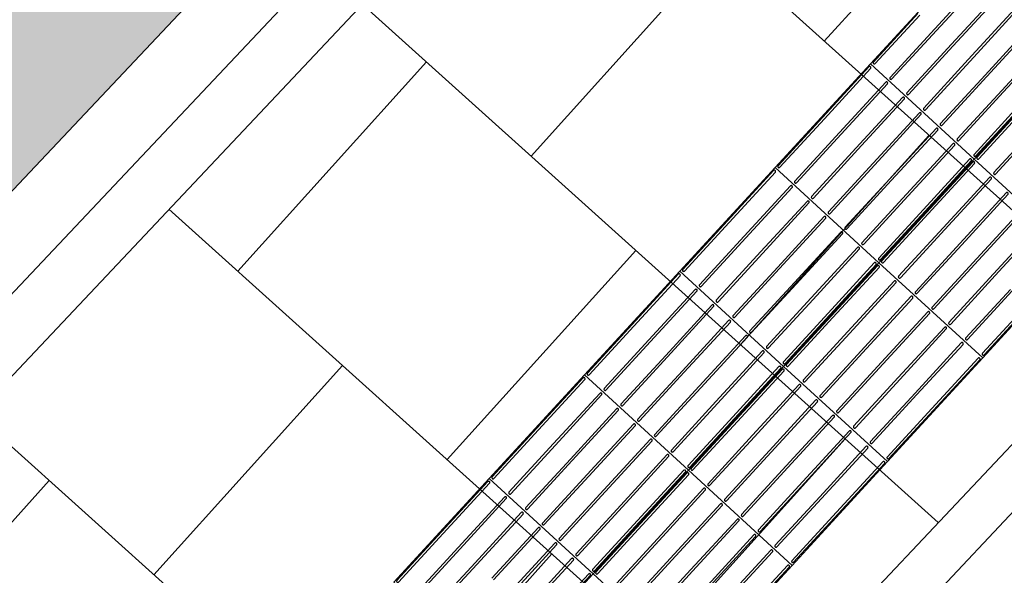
# Model space of a CAD drawing. Header units: metres. Extents: x 196651 to 397723, y 354703 to 710691.
# Tile 59 of 256: x 197674.24 to 197676.34, y 356045.44 to 356046.62. Entities that reach past the tile are written whole.
import ezdxf

# ---------------------------------------------------------------- set-up
doc = ezdxf.new("R2010")
doc.units = ezdxf.units.M
doc.header["$MEASUREMENT"] = 0
doc.linetypes.add('VH-OPSLUITBAND_100X200', pattern=[16, 8, -2, 4, -2])
doc.linetypes.add('VH-RIJWIELPADBAND_410X225', pattern=[28, 16, -2, 2, -2, 0, -2, 2, -2])
for name, color, linetype, lineweight in [('N-WE-VH-GOOT_TEGEL-G', 170, 'Continuous', 35), ('N-WE-VH-KANTOPSLUITING_OPSLUITBAND_100X200-G', 5, 'VH-OPSLUITBAND_100X200', 35), ('N-WE-VH-KANTOPSLUITING_RIJWIELPADBAND_410X250-G', 5, 'VH-RIJWIELPADBAND_410X225', 35), ('N-WE-VH-KANTVERHARDING-G', 1, 'Continuous', 5), ('N-WE-VH-VERHARDING_ASFALT_DEKLAAG-G_ZWART', 252, 'Continuous', 5), ('N-WE-VH-VERHARDING_TEGEL-A', 252, 'Continuous', 5), ('N-WE-VH-VERKEERSTEGEL-GELEIDETEGEL-S', 5, 'Continuous', 25)]:
    doc.layers.add(name, color=color, linetype=linetype, lineweight=lineweight)
doc.layers.add('N-WE-VH-VERHARDING_ASFALT_DEKLAAG-G_ROOD', color=7, linetype='Continuous', lineweight=5, true_color=0xbf4040)

# ---------------------------------------------------------------- blocks, each defined once
blk = doc.blocks.new('*U1820')
at = {"flags": 128}
for points in [[(3.3, 0.3), (3.3, 0.6), (3.6, 0.6), (3.6, 0.3)], [(3.6, 0.3), (3.6, 0.6), (3.9, 0.6), (3.9, 0.3)], [(3.9, 0.3), (3.9, 0.6), (4.2, 0.6), (4.2, 0.3)], [(4.2, 0.3), (4.2, 0.6), (4.5, 0.6), (4.5, 0.3)], [(4.5, 0.3), (4.5, 0.6), (4.8, 0.6), (4.8, 0.3)], [(4.8, 0.3), (4.8, 0.6), (5.1, 0.6), (5.1, 0.3)], [(3.3, 0), (3.3, 0.3), (3.6, 0.3), (3.6, 0)], [(3.6, 0), (3.6, 0.3), (3.9, 0.3), (3.9, 0)], [(3.9, 0), (3.9, 0.3), (4.2, 0.3), (4.2, 0)], [(4.2, 0), (4.2, 0.3), (4.5, 0.3), (4.5, 0)], [(4.5, 0), (4.5, 0.3), (4.8, 0.3), (4.8, 0)], [(4.8, 0), (4.8, 0.3), (5.1, 0.3), (5.1, 0)]]:
    blk.add_lwpolyline(points, close=True, dxfattribs=at)
for points in [[(3.7475, 0.598), (3.893, 0.598, -0.414214), (3.8955, 0.5955), (3.8955, 0.5955, -0.414214), (3.893, 0.593), (3.7475, 0.593)], [(3.9045, 0.5955, -0.414214), (3.907, 0.598), (4.0475, 0.598)], [(4.0475, 0.593), (3.907, 0.593, -0.414214), (3.9045, 0.5955), (3.9045, 0.5955)], [(4.0475, 0.598), (4.193, 0.598, -0.414214), (4.1955, 0.5955), (4.1955, 0.5955, -0.414214), (4.193, 0.593), (4.0475, 0.593)], [(4.2045, 0.5955, -0.414214), (4.207, 0.598), (4.3475, 0.598)], [(4.3475, 0.593), (4.207, 0.593, -0.414214), (4.2045, 0.5955), (4.2045, 0.5955)], [(4.3475, 0.598), (4.493, 0.598, -0.414214), (4.4955, 0.5955), (4.4955, 0.5955, -0.414214), (4.493, 0.593), (4.3475, 0.593)], [(4.5045, 0.5955, -0.414214), (4.507, 0.598), (4.6475, 0.598)], [(4.6475, 0.593), (4.507, 0.593, -0.414214), (4.5045, 0.5955), (4.5045, 0.5955)], [(3.7475, 0.5495), (3.893, 0.5495, -0.414214), (3.8955, 0.547), (3.8955, 0.547, -0.414214), (3.893, 0.5445), (3.7475, 0.5445)], [(3.9045, 0.547, -0.414214), (3.907, 0.5495), (4.0475, 0.5495)], [(4.0475, 0.5445), (3.907, 0.5445, -0.414214), (3.9045, 0.547), (3.9045, 0.547)], [(4.0475, 0.5495), (4.193, 0.5495, -0.414214), (4.1955, 0.547), (4.1955, 0.547, -0.414214), (4.193, 0.5445), (4.0475, 0.5445)], [(4.2045, 0.547, -0.414214), (4.207, 0.5495), (4.3475, 0.5495)], [(4.3475, 0.5445), (4.207, 0.5445, -0.414214), (4.2045, 0.547), (4.2045, 0.547)], [(4.3475, 0.5495), (4.493, 0.5495, -0.414214), (4.4955, 0.547), (4.4955, 0.547, -0.414214), (4.493, 0.5445), (4.3475, 0.5445)], [(4.5045, 0.547, -0.414214), (4.507, 0.5495), (4.6475, 0.5495)], [(4.6475, 0.5445), (4.507, 0.5445, -0.414214), (4.5045, 0.547), (4.5045, 0.547)], [(3.7475, 0.501), (3.893, 0.501, -0.414214), (3.8955, 0.4985), (3.8955, 0.4985, -0.414214), (3.893, 0.496), (3.7475, 0.496)], [(3.9045, 0.4985, -0.414214), (3.907, 0.501), (4.0475, 0.501)], [(4.0475, 0.496), (3.907, 0.496, -0.414214), (3.9045, 0.4985), (3.9045, 0.4985)], [(4.0475, 0.501), (4.193, 0.501, -0.414214), (4.1955, 0.4985), (4.1955, 0.4985, -0.414214), (4.193, 0.496), (4.0475, 0.496)], [(4.2045, 0.4985, -0.414214), (4.207, 0.501), (4.3475, 0.501)], [(4.3475, 0.496), (4.207, 0.496, -0.414214), (4.2045, 0.4985), (4.2045, 0.4985)], [(4.3475, 0.501), (4.493, 0.501, -0.414214), (4.4955, 0.4985), (4.4955, 0.4985, -0.414214), (4.493, 0.496), (4.3475, 0.496)], [(4.5045, 0.4985, -0.414214), (4.507, 0.501), (4.6475, 0.501)], [(4.6475, 0.496), (4.507, 0.496, -0.414214), (4.5045, 0.4985), (4.5045, 0.4985)], [(4.6475, 0.501), (4.793, 0.501, -0.414214), (4.7955, 0.4985), (4.7955, 0.4985, -0.414214), (4.793, 0.496), (4.6475, 0.496)], [(3.6045, 0.45, -0.414214), (3.607, 0.4525), (3.7475, 0.4525)], [(3.7475, 0.4475), (3.607, 0.4475, -0.414214), (3.6045, 0.45), (3.6045, 0.45)], [(3.7475, 0.4525), (3.893, 0.4525, -0.414214), (3.8955, 0.45), (3.8955, 0.45, -0.414214), (3.893, 0.4475), (3.7475, 0.4475)], [(3.9045, 0.45, -0.414214), (3.907, 0.4525), (4.0475, 0.4525)], [(4.0475, 0.4475), (3.907, 0.4475, -0.414214), (3.9045, 0.45), (3.9045, 0.45)], [(4.0475, 0.4525), (4.193, 0.4525, -0.414214), (4.1955, 0.45), (4.1955, 0.45, -0.414214), (4.193, 0.4475), (4.0475, 0.4475)], [(4.2045, 0.45, -0.414214), (4.207, 0.4525), (4.3475, 0.4525)], [(4.3475, 0.4475), (4.207, 0.4475, -0.414214), (4.2045, 0.45), (4.2045, 0.45)], [(4.3475, 0.4525), (4.493, 0.4525, -0.414214), (4.4955, 0.45), (4.4955, 0.45, -0.414214), (4.493, 0.4475), (4.3475, 0.4475)], [(4.5045, 0.45, -0.414214), (4.507, 0.4525), (4.6475, 0.4525)], [(4.6475, 0.4475), (4.507, 0.4475, -0.414214), (4.5045, 0.45), (4.5045, 0.45)], [(4.6475, 0.4525), (4.793, 0.4525, -0.414214), (4.7955, 0.45), (4.7955, 0.45, -0.414214), (4.793, 0.4475), (4.6475, 0.4475)], [(3.6045, 0.4015, -0.414214), (3.607, 0.404), (3.7475, 0.404)], [(3.7475, 0.399), (3.607, 0.399, -0.414214), (3.6045, 0.4015), (3.6045, 0.4015)], [(3.7475, 0.404), (3.893, 0.404, -0.414214), (3.8955, 0.4015), (3.8955, 0.4015, -0.414214), (3.893, 0.399), (3.7475, 0.399)], [(3.9045, 0.4015, -0.414214), (3.907, 0.404), (4.0475, 0.404)], [(4.0475, 0.399), (3.907, 0.399, -0.414214), (3.9045, 0.4015), (3.9045, 0.4015)], [(4.0475, 0.404), (4.193, 0.404, -0.414214), (4.1955, 0.4015), (4.1955, 0.4015, -0.414214), (4.193, 0.399), (4.0475, 0.399)], [(4.2045, 0.4015, -0.414214), (4.207, 0.404), (4.3475, 0.404)], [(4.3475, 0.399), (4.207, 0.399, -0.414214), (4.2045, 0.4015), (4.2045, 0.4015)], [(4.3475, 0.404), (4.493, 0.404, -0.414214), (4.4955, 0.4015), (4.4955, 0.4015, -0.414214), (4.493, 0.399), (4.3475, 0.399)], [(4.5045, 0.4015, -0.414214), (4.507, 0.404), (4.6475, 0.404)], [(4.6475, 0.399), (4.507, 0.399, -0.414214), (4.5045, 0.4015), (4.5045, 0.4015)], [(4.6475, 0.404), (4.793, 0.404, -0.414214), (4.7955, 0.4015), (4.7955, 0.4015, -0.414214), (4.793, 0.399), (4.6475, 0.399)], [(3.6045, 0.353, -0.414214), (3.607, 0.3555), (3.7475, 0.3555)], [(3.7475, 0.3505), (3.607, 0.3505, -0.414214), (3.6045, 0.353), (3.6045, 0.353)], [(3.7475, 0.3555), (3.893, 0.3555, -0.414214), (3.8955, 0.353), (3.8955, 0.353, -0.414214), (3.893, 0.3505), (3.7475, 0.3505)], [(3.9045, 0.353, -0.414214), (3.907, 0.3555), (4.0475, 0.3555)], [(4.0475, 0.3505), (3.907, 0.3505, -0.414214), (3.9045, 0.353), (3.9045, 0.353)], [(4.0475, 0.3555), (4.193, 0.3555, -0.414214), (4.1955, 0.353), (4.1955, 0.353, -0.414214), (4.193, 0.3505), (4.0475, 0.3505)], [(4.2045, 0.353, -0.414214), (4.207, 0.3555), (4.3475, 0.3555)], [(4.3475, 0.3505), (4.207, 0.3505, -0.414214), (4.2045, 0.353), (4.2045, 0.353)], [(4.3475, 0.3555), (4.493, 0.3555, -0.414214), (4.4955, 0.353), (4.4955, 0.353, -0.414214), (4.493, 0.3505), (4.3475, 0.3505)], [(4.5045, 0.353, -0.414214), (4.507, 0.3555), (4.6475, 0.3555)], [(4.6475, 0.3505), (4.507, 0.3505, -0.414214), (4.5045, 0.353), (4.5045, 0.353)], [(4.6475, 0.3555), (4.793, 0.3555, -0.414214), (4.7955, 0.353), (4.7955, 0.353, -0.414214), (4.793, 0.3505), (4.6475, 0.3505)], [(4.8045, 0.353, -0.414214), (4.807, 0.3555), (4.9475, 0.3555)], [(4.9475, 0.3505), (4.807, 0.3505, -0.414214), (4.8045, 0.353), (4.8045, 0.353)], [(3.4475, 0.298), (3.593, 0.298, -0.414214), (3.5955, 0.2955), (3.5955, 0.2955, -0.414214), (3.593, 0.293), (3.4475, 0.293)], [(3.6045, 0.3045, -0.414214), (3.607, 0.307), (3.7475, 0.307)], [(3.7475, 0.302), (3.607, 0.302, -0.414214), (3.6045, 0.3045), (3.6045, 0.3045)], [(3.6045, 0.2955, -0.414214), (3.607, 0.298), (3.7475, 0.298)], [(3.7475, 0.293), (3.607, 0.293, -0.414214), (3.6045, 0.2955), (3.6045, 0.2955)], [(3.7475, 0.307), (3.893, 0.307, -0.414214), (3.8955, 0.3045), (3.8955, 0.3045, -0.414214), (3.893, 0.302), (3.7475, 0.302)], [(3.7475, 0.298), (3.893, 0.298, -0.414214), (3.8955, 0.2955), (3.8955, 0.2955, -0.414214), (3.893, 0.293), (3.7475, 0.293)], [(3.9045, 0.3045, -0.414214), (3.907, 0.307), (4.0475, 0.307)], [(4.0475, 0.302), (3.907, 0.302, -0.414214), (3.9045, 0.3045), (3.9045, 0.3045)], [(3.9045, 0.2955, -0.414214), (3.907, 0.298), (4.0475, 0.298)], [(4.0475, 0.293), (3.907, 0.293, -0.414214), (3.9045, 0.2955), (3.9045, 0.2955)], [(4.0475, 0.307), (4.193, 0.307, -0.414214), (4.1955, 0.3045), (4.1955, 0.3045, -0.414214), (4.193, 0.302), (4.0475, 0.302)], [(4.0475, 0.298), (4.193, 0.298, -0.414214), (4.1955, 0.2955), (4.1955, 0.2955, -0.414214), (4.193, 0.293), (4.0475, 0.293)], [(4.2045, 0.3045, -0.414214), (4.207, 0.307), (4.3475, 0.307)], [(4.3475, 0.302), (4.207, 0.302, -0.414214), (4.2045, 0.3045), (4.2045, 0.3045)], [(4.2045, 0.2955, -0.414214), (4.207, 0.298), (4.3475, 0.298)], [(4.3475, 0.293), (4.207, 0.293, -0.414214), (4.2045, 0.2955), (4.2045, 0.2955)], [(4.3475, 0.307), (4.493, 0.307, -0.414214), (4.4955, 0.3045), (4.4955, 0.3045, -0.414214), (4.493, 0.302), (4.3475, 0.302)], [(4.3475, 0.298), (4.493, 0.298, -0.414214), (4.4955, 0.2955), (4.4955, 0.2955, -0.414214), (4.493, 0.293), (4.3475, 0.293)], [(4.5045, 0.3045, -0.414214), (4.507, 0.307), (4.6475, 0.307)], [(4.6475, 0.302), (4.507, 0.302, -0.414214), (4.5045, 0.3045), (4.5045, 0.3045)], [(4.5045, 0.2955, -0.414214), (4.507, 0.298), (4.6475, 0.298)], [(4.6475, 0.293), (4.507, 0.293, -0.414214), (4.5045, 0.2955), (4.5045, 0.2955)], [(4.6475, 0.307), (4.793, 0.307, -0.414214), (4.7955, 0.3045), (4.7955, 0.3045, -0.414214), (4.793, 0.302), (4.6475, 0.302)], [(4.6475, 0.298), (4.793, 0.298, -0.414214), (4.7955, 0.2955), (4.7955, 0.2955, -0.414214), (4.793, 0.293), (4.6475, 0.293)], [(4.8045, 0.3045, -0.414214), (4.807, 0.307), (4.9475, 0.307)], [(4.9475, 0.302), (4.807, 0.302, -0.414214), (4.8045, 0.3045), (4.8045, 0.3045)], [(4.8045, 0.2955, -0.414214), (4.807, 0.298), (4.9475, 0.298)], [(4.9475, 0.293), (4.807, 0.293, -0.414214), (4.8045, 0.2955), (4.8045, 0.2955)], [(3.4475, 0.2495), (3.593, 0.2495, -0.414214), (3.5955, 0.247), (3.5955, 0.247, -0.414214), (3.593, 0.2445), (3.4475, 0.2445)], [(3.6045, 0.247, -0.414214), (3.607, 0.2495), (3.7475, 0.2495)], [(3.7475, 0.2445), (3.607, 0.2445, -0.414214), (3.6045, 0.247), (3.6045, 0.247)], [(3.7475, 0.2495), (3.893, 0.2495, -0.414214), (3.8955, 0.247), (3.8955, 0.247, -0.414214), (3.893, 0.2445), (3.7475, 0.2445)], [(3.9045, 0.247, -0.414214), (3.907, 0.2495), (4.0475, 0.2495)], [(4.0475, 0.2445), (3.907, 0.2445, -0.414214), (3.9045, 0.247), (3.9045, 0.247)], [(4.0475, 0.2495), (4.193, 0.2495, -0.414214), (4.1955, 0.247), (4.1955, 0.247, -0.414214), (4.193, 0.2445), (4.0475, 0.2445)], [(4.2045, 0.247, -0.414214), (4.207, 0.2495), (4.3475, 0.2495)], [(4.3475, 0.2445), (4.207, 0.2445, -0.414214), (4.2045, 0.247), (4.2045, 0.247)], [(4.3475, 0.2495), (4.493, 0.2495, -0.414214), (4.4955, 0.247), (4.4955, 0.247, -0.414214), (4.493, 0.2445), (4.3475, 0.2445)], [(4.5045, 0.247, -0.414214), (4.507, 0.2495), (4.6475, 0.2495)], [(4.6475, 0.2445), (4.507, 0.2445, -0.414214), (4.5045, 0.247), (4.5045, 0.247)], [(4.6475, 0.2495), (4.793, 0.2495, -0.414214), (4.7955, 0.247), (4.7955, 0.247, -0.414214), (4.793, 0.2445), (4.6475, 0.2445)], [(4.8045, 0.247, -0.414214), (4.807, 0.2495), (4.9475, 0.2495)], [(4.9475, 0.2445), (4.807, 0.2445, -0.414214), (4.8045, 0.247), (4.8045, 0.247)], [(4.9475, 0.2495), (5.093, 0.2495, -0.414214), (5.0955, 0.247), (5.0955, 0.247, -0.414214), (5.093, 0.2445), (4.9475, 0.2445)], [(3.4475, 0.201), (3.593, 0.201, -0.414214), (3.5955, 0.1985), (3.5955, 0.1985, -0.414214), (3.593, 0.196), (3.4475, 0.196)], [(3.6045, 0.1985, -0.414214), (3.607, 0.201), (3.7475, 0.201)], [(3.7475, 0.196), (3.607, 0.196, -0.414214), (3.6045, 0.1985), (3.6045, 0.1985)], [(3.7475, 0.201), (3.893, 0.201, -0.414214), (3.8955, 0.1985), (3.8955, 0.1985, -0.414214), (3.893, 0.196), (3.7475, 0.196)], [(3.9045, 0.1985, -0.414214), (3.907, 0.201), (4.0475, 0.201)], [(4.0475, 0.196), (3.907, 0.196, -0.414214), (3.9045, 0.1985), (3.9045, 0.1985)], [(4.0475, 0.201), (4.193, 0.201, -0.414214), (4.1955, 0.1985), (4.1955, 0.1985, -0.414214), (4.193, 0.196), (4.0475, 0.196)], [(4.2045, 0.1985, -0.414214), (4.207, 0.201), (4.3475, 0.201)], [(4.3475, 0.196), (4.207, 0.196, -0.414214), (4.2045, 0.1985), (4.2045, 0.1985)], [(4.3475, 0.201), (4.493, 0.201, -0.414214), (4.4955, 0.1985), (4.4955, 0.1985, -0.414214), (4.493, 0.196), (4.3475, 0.196)], [(4.5045, 0.1985, -0.414214), (4.507, 0.201), (4.6475, 0.201)], [(4.6475, 0.196), (4.507, 0.196, -0.414214), (4.5045, 0.1985), (4.5045, 0.1985)], [(4.6475, 0.201), (4.793, 0.201, -0.414214), (4.7955, 0.1985), (4.7955, 0.1985, -0.414214), (4.793, 0.196), (4.6475, 0.196)], [(4.8045, 0.1985, -0.414214), (4.807, 0.201), (4.9475, 0.201)], [(4.9475, 0.196), (4.807, 0.196, -0.414214), (4.8045, 0.1985), (4.8045, 0.1985)], [(4.9475, 0.201), (5.093, 0.201, -0.414214), (5.0955, 0.1985), (5.0955, 0.1985, -0.414214), (5.093, 0.196), (4.9475, 0.196)], [(3.4475, 0.1525), (3.593, 0.1525, -0.414214), (3.5955, 0.15), (3.5955, 0.15, -0.414214), (3.593, 0.1475), (3.4475, 0.1475)], [(3.6045, 0.15, -0.414214), (3.607, 0.1525), (3.7475, 0.1525)], [(3.7475, 0.1475), (3.607, 0.1475, -0.414214), (3.6045, 0.15), (3.6045, 0.15)], [(3.7475, 0.1525), (3.893, 0.1525, -0.414214), (3.8955, 0.15), (3.8955, 0.15, -0.414214), (3.893, 0.1475), (3.7475, 0.1475)], [(3.9045, 0.15, -0.414214), (3.907, 0.1525), (4.0475, 0.1525)], [(4.0475, 0.1475), (3.907, 0.1475, -0.414214), (3.9045, 0.15), (3.9045, 0.15)], [(4.0475, 0.1525), (4.193, 0.1525, -0.414214), (4.1955, 0.15), (4.1955, 0.15, -0.414214), (4.193, 0.1475), (4.0475, 0.1475)], [(4.2045, 0.15, -0.414214), (4.207, 0.1525), (4.3475, 0.1525)], [(4.3475, 0.1475), (4.207, 0.1475, -0.414214), (4.2045, 0.15), (4.2045, 0.15)], [(4.3475, 0.1525), (4.493, 0.1525, -0.414214), (4.4955, 0.15), (4.4955, 0.15, -0.414214), (4.493, 0.1475), (4.3475, 0.1475)], [(4.5045, 0.15, -0.414214), (4.507, 0.1525), (4.6475, 0.1525)], [(4.6475, 0.1475), (4.507, 0.1475, -0.414214), (4.5045, 0.15), (4.5045, 0.15)], [(4.6475, 0.1525), (4.793, 0.1525, -0.414214), (4.7955, 0.15), (4.7955, 0.15, -0.414214), (4.793, 0.1475), (4.6475, 0.1475)], [(4.8045, 0.15, -0.414214), (4.807, 0.1525), (4.9475, 0.1525)], [(4.9475, 0.1475), (4.807, 0.1475, -0.414214), (4.8045, 0.15), (4.8045, 0.15)], [(4.9475, 0.1525), (5.093, 0.1525, -0.414214), (5.0955, 0.15), (5.0955, 0.15, -0.414214), (5.093, 0.1475), (4.9475, 0.1475)], [(3.3045, 0.1015, -0.414214), (3.307, 0.104), (3.4475, 0.104)], [(3.4475, 0.099), (3.307, 0.099, -0.414214), (3.3045, 0.1015), (3.3045, 0.1015)], [(3.4475, 0.104), (3.593, 0.104, -0.414214), (3.5955, 0.1015), (3.5955, 0.1015, -0.414214), (3.593, 0.099), (3.4475, 0.099)], [(3.6045, 0.1015, -0.414214), (3.607, 0.104), (3.7475, 0.104)], [(3.7475, 0.099), (3.607, 0.099, -0.414214), (3.6045, 0.1015), (3.6045, 0.1015)], [(3.7475, 0.104), (3.893, 0.104, -0.414214), (3.8955, 0.1015), (3.8955, 0.1015, -0.414214), (3.893, 0.099), (3.7475, 0.099)], [(3.9045, 0.1015, -0.414214), (3.907, 0.104), (4.0475, 0.104)], [(4.0475, 0.099), (3.907, 0.099, -0.414214), (3.9045, 0.1015), (3.9045, 0.1015)], [(4.0475, 0.104), (4.193, 0.104, -0.414214), (4.1955, 0.1015), (4.1955, 0.1015, -0.414214), (4.193, 0.099), (4.0475, 0.099)], [(4.2045, 0.1015, -0.414214), (4.207, 0.104), (4.3475, 0.104)], [(4.3475, 0.099), (4.207, 0.099, -0.414214), (4.2045, 0.1015), (4.2045, 0.1015)], [(4.3475, 0.104), (4.493, 0.104, -0.414214), (4.4955, 0.1015), (4.4955, 0.1015, -0.414214), (4.493, 0.099), (4.3475, 0.099)], [(4.5045, 0.1015, -0.414214), (4.507, 0.104), (4.6475, 0.104)], [(4.6475, 0.099), (4.507, 0.099, -0.414214), (4.5045, 0.1015), (4.5045, 0.1015)], [(4.6475, 0.104), (4.793, 0.104, -0.414214), (4.7955, 0.1015), (4.7955, 0.1015, -0.414214), (4.793, 0.099), (4.6475, 0.099)], [(4.8045, 0.1015, -0.414214), (4.807, 0.104), (4.9475, 0.104)], [(4.9475, 0.099), (4.807, 0.099, -0.414214), (4.8045, 0.1015), (4.8045, 0.1015)], [(4.9475, 0.104), (5.093, 0.104, -0.414214), (5.0955, 0.1015), (5.0955, 0.1015, -0.414214), (5.093, 0.099), (4.9475, 0.099)], [(3.3045, 0.053, -0.414214), (3.307, 0.0555), (3.4475, 0.0555)], [(3.4475, 0.0505), (3.307, 0.0505, -0.414214), (3.3045, 0.053), (3.3045, 0.053)], [(3.4475, 0.0555), (3.593, 0.0555, -0.414214), (3.5955, 0.053), (3.5955, 0.053, -0.414214), (3.593, 0.0505), (3.4475, 0.0505)], [(3.6045, 0.053, -0.414214), (3.607, 0.0555), (3.7475, 0.0555)], [(3.7475, 0.0505), (3.607, 0.0505, -0.414214), (3.6045, 0.053), (3.6045, 0.053)], [(3.7475, 0.0555), (3.893, 0.0555, -0.414214), (3.8955, 0.053), (3.8955, 0.053, -0.414214), (3.893, 0.0505), (3.7475, 0.0505)], [(3.9045, 0.053, -0.414214), (3.907, 0.0555), (4.0475, 0.0555)], [(4.0475, 0.0505), (3.907, 0.0505, -0.414214), (3.9045, 0.053), (3.9045, 0.053)], [(4.0475, 0.0555), (4.193, 0.0555, -0.414214), (4.1955, 0.053), (4.1955, 0.053, -0.414214), (4.193, 0.0505), (4.0475, 0.0505)], [(4.2045, 0.053, -0.414214), (4.207, 0.0555), (4.3475, 0.0555)], [(4.3475, 0.0505), (4.207, 0.0505, -0.414214), (4.2045, 0.053), (4.2045, 0.053)], [(4.3475, 0.0555), (4.493, 0.0555, -0.414214), (4.4955, 0.053), (4.4955, 0.053, -0.414214), (4.493, 0.0505), (4.3475, 0.0505)], [(4.5045, 0.053, -0.414214), (4.507, 0.0555), (4.6475, 0.0555)], [(4.6475, 0.0505), (4.507, 0.0505, -0.414214), (4.5045, 0.053), (4.5045, 0.053)], [(4.6475, 0.0555), (4.793, 0.0555, -0.414214), (4.7955, 0.053), (4.7955, 0.053, -0.414214), (4.793, 0.0505), (4.6475, 0.0505)], [(4.8045, 0.053, -0.414214), (4.807, 0.0555), (4.9475, 0.0555)], [(4.9475, 0.0505), (4.807, 0.0505, -0.414214), (4.8045, 0.053), (4.8045, 0.053)], [(4.9475, 0.0555), (5.093, 0.0555, -0.414214), (5.0955, 0.053), (5.0955, 0.053, -0.414214), (5.093, 0.0505), (4.9475, 0.0505)], [(3.3045, 0.0045, -0.414214), (3.307, 0.007), (3.4475, 0.007)], [(3.4475, 0.002), (3.307, 0.002, -0.414214), (3.3045, 0.0045), (3.3045, 0.0045)], [(3.4475, 0.007), (3.593, 0.007, -0.414214), (3.5955, 0.0045), (3.5955, 0.0045, -0.414214), (3.593, 0.002), (3.4475, 0.002)], [(3.6045, 0.0045, -0.414214), (3.607, 0.007), (3.7475, 0.007)], [(3.7475, 0.002), (3.607, 0.002, -0.414214), (3.6045, 0.0045), (3.6045, 0.0045)], [(3.7475, 0.007), (3.893, 0.007, -0.414214), (3.8955, 0.0045), (3.8955, 0.0045, -0.414214), (3.893, 0.002), (3.7475, 0.002)], [(3.9045, 0.0045, -0.414214), (3.907, 0.007), (4.0475, 0.007)], [(4.0475, 0.002), (3.907, 0.002, -0.414214), (3.9045, 0.0045), (3.9045, 0.0045)], [(4.0475, 0.007), (4.193, 0.007, -0.414214), (4.1955, 0.0045), (4.1955, 0.0045, -0.414214), (4.193, 0.002), (4.0475, 0.002)], [(4.2045, 0.0045, -0.414214), (4.207, 0.007), (4.3475, 0.007)], [(4.3475, 0.002), (4.207, 0.002, -0.414214), (4.2045, 0.0045), (4.2045, 0.0045)], [(4.3475, 0.007), (4.493, 0.007, -0.414214), (4.4955, 0.0045), (4.4955, 0.0045, -0.414214), (4.493, 0.002), (4.3475, 0.002)], [(4.5045, 0.0045, -0.414214), (4.507, 0.007), (4.6475, 0.007)], [(4.6475, 0.002), (4.507, 0.002, -0.414214), (4.5045, 0.0045), (4.5045, 0.0045)], [(4.6475, 0.007), (4.793, 0.007, -0.414214), (4.7955, 0.0045), (4.7955, 0.0045, -0.414214), (4.793, 0.002), (4.6475, 0.002)], [(4.8045, 0.0045, -0.414214), (4.807, 0.007), (4.9475, 0.007)], [(4.9475, 0.002), (4.807, 0.002, -0.414214), (4.8045, 0.0045), (4.8045, 0.0045)]]:
    blk.add_lwpolyline(points, format="xyb", dxfattribs=at)

msp = doc.modelspace()

# ---------------------------------------------------------------- hatches: boundary and pattern name
at = {"layer": 'N-WE-VH-VERHARDING_ASFALT_DEKLAAG-G_ROOD'}
h = msp.add_hatch(color=256, dxfattribs=at)
edge = h.paths.add_edge_path()
edge.add_arc((197660.5566, 356042.5749), 2.15, 279.2624, 300.7913)
edge.add_line((197661.6572, 356040.728), (197662.3864, 356041.1625))
edge.add_arc((197656.1667, 356051.5998), 12.15, 300.79129, 305.82824)
edge.add_arc((197831.4227, 355808.8537), 287.25, 124.439146, 125.828239, ccw=False)
edge.add_arc((197662.1028, 356055.777), 12.15, 304.43915, 316.70035)
edge.add_line((197670.9453, 356047.4444), (197677.4423, 356054.3389))
edge.add_arc((197686.1174, 356046.164), 11.92, 122.44242, 136.70035, ccw=False)
edge.add_arc((197839.2744, 355805.2217), 297.4201, 121.213878, 122.44242, ccw=False)
edge.add_arc((197839.2735, 355805.2234), 297.4181, 118.196896, 121.213886, ccw=False)
edge.add_line((197698.7425, 356067.3466), (197700.1708, 356064.4814))
edge.add_arc((197839.2739, 355805.2226), 294.219, 118.215398, 122.442557)
edge.add_arc((197686.1174, 356046.164), 8.72, 122.44684, 136.70035)
edge.add_line((197679.7712, 356052.1443), (197673.2742, 356045.2498))
edge.add_arc((197662.1028, 356055.777), 15.35, 307.4963, 316.70035, ccw=False)
edge.add_line((197671.4465, 356043.5985), (197670.6368, 356043.0167))
edge.add_arc((197831.4227, 355808.8537), 284.05, 124.475086, 125.828239)
edge.add_arc((197656.1667, 356051.5998), 15.35, 300.79129, 305.82824, ccw=False)
edge.add_line((197664.0246, 356038.4136), (197657.0549, 356034.2603))
edge.add_line((197657.0549, 356034.2603), (197655.0434, 356036.7867))
edge.add_line((197655.0434, 356036.7867), (197656.1385, 356037.4393))
edge.add_arc((197655.5498, 356038.4272), 1.15, 300.7913, 330.3831)
edge.add_line((197656.5496, 356037.8589), (197660.9026, 356040.4529))
at = {"layer": 'N-WE-VH-VERHARDING_ASFALT_DEKLAAG-G_ZWART'}
h = msp.add_hatch(color=256, dxfattribs=at)
edge = h.paths.add_edge_path()
edge.add_line((197652.3959, 356040.1955), (197653.0758, 356040.7543))
edge.add_arc((197831.4227, 355808.8537), 292.55, 117.164885, 127.56266, ccw=False)
edge.add_line((197697.8582, 356069.1343), (197696.5406, 356071.7752))
edge.add_arc((197831.4206, 355808.8539), 295.5, 117.158057, 124.077268)
edge.add_arc((197665.2045, 356054.5639), 1.15, 195.0033, 304.0773, ccw=False)
edge.add_line((197664.0937, 356054.2662), (197658.9299, 356049.7494))
edge.add_arc((197657.8308, 356049.4112), 1.15, -54.1852, 17.1033, ccw=False)
edge.add_arc((197831.4206, 355808.8539), 295.5, 125.814785, 127.570159)
edge.add_line((197651.2446, 356043.0693), (197650.5092, 356042.4648))
edge.add_line((197650.5092, 356042.4648), (197652.3959, 356040.1955))
at = {"layer": 'N-WE-VH-VERHARDING_TEGEL-A'}
h = msp.add_hatch(dxfattribs=at)
h.set_pattern_fill('AVH-TEGEL_300X300_HALFST', color=256, scale=2, angle=48, style=0, pattern_type=2)
h.set_pattern_definition([(48, (0, 0), (0.17853491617, 0.6466260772), [0.6, -0.6]), (138, (0, 0), (-0.4014783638, -0.4458868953), [])])
h.paths.add_polyline_path([(197679.1399, 356048.6748), (197677.9391, 356049.8064), (197673.691, 356045.2984), (197674.8919, 356044.1668)])

# ---------------------------------------------------------------- linework, layer by layer
at = {"layer": 'N-WE-VH-GOOT_TEGEL-G', "flags": 128}
for points in [[(197866.1533, 356128.2647, 0.326953), (197857.8188, 356133.0876), (197856.1658, 356132.9093, 0.061287), (197825.0365, 356125.626, 0.012123), (197818.5935, 356123.0787), (197814.9222, 356121.4736), (197802.461, 356115.9584), (197789.9629, 356107.1473), (197768.0016, 356097.4274), (197745.0209, 356090.5359), (197713.0206, 356076.3727, 0.0598), (197653.0758, 356040.7543), (197649.9856, 356038.2145), (197649.0843, 356037.4999, 0.001353), (197648.4858, 356037.0227, 0.017706), (197632.7997, 356023.5067), (197611.0048, 356003.3394, -0.211707), (197547.2728, 355981.5539, -0.211707)], [(197854.4614, 356118.7747), (197854.0481, 356121.7283, 0.425391), (197850.3738, 356124.3925, 0.007367), (197846.4767, 356123.6359, 0.051174), (197820.273, 356115.278, 0.018095), (197817.1597, 356113.7849), (197802.2009, 356105.9327, -0.016679), (197799.0612, 356104.4159), (197767.4705, 356090.4341, -0.009918), (197765.5578, 356089.6325), (197746.1543, 356081.9498, -0.009633), (197744.2676, 356081.2445), (197712.1984, 356069.9555, 0.036109), (197702.6667, 356065.8052, 0.015482), (197686.8031, 356056.8523, 0.000003), (197686.7995, 356056.8501, 0.005361), (197681.4396, 356053.5231, 0.062292), (197679.7712, 356052.1443), (197673.2742, 356045.2498, -0.040182), (197671.4465, 356043.5985), (197670.646, 356043.0232)]]:
    msp.add_lwpolyline(points, format="xyb", dxfattribs=at)
at = {"layer": 'N-WE-VH-KANTOPSLUITING_OPSLUITBAND_100X200-G', "ltscale": 0.1, "flags": 128}
msp.add_lwpolyline([(197677.3075, 356037.5505), (197675.1752, 356041.2436), (197674.522, 356042.375), (197674.9508, 356044.0836, 0.000291), (197674.9646, 356044.0982), (197679.4387, 356048.8461)], format="xyb", dxfattribs=at)
at = {"layer": 'N-WE-VH-KANTOPSLUITING_RIJWIELPADBAND_410X250-G', "ltscale": 0.1, "flags": 128}
msp.add_lwpolyline([(197739.1092, 356079.1424), (197712.2881, 356069.7008, 0.036109), (197702.7921, 356065.5661, 0.015482), (197686.9431, 356056.6213, 0.000003), (197686.9395, 356056.6192, 0.005361), (197681.5844, 356053.2952, 0.062292), (197679.9677, 356051.9592), (197673.4707, 356045.0646, -0.040435), (197671.5983, 356043.3746, -0.040435)], format="xyb", dxfattribs=at)
at = {"layer": 'N-WE-VH-KANTVERHARDING-G', "flags": 128}
for points in [[(197854.3129, 356118.7539), (197853.8996, 356121.7075, 0.425391), (197850.4002, 356124.2449, 0.007367), (197846.5075, 356123.4891, 0.051174), (197820.3329, 356115.1405, 0.018095), (197817.2294, 356113.6521), (197802.2706, 356105.7999, -0.016679), (197799.1219, 356104.2787), (197767.5312, 356090.2969, -0.009918), (197765.613, 356089.493), (197746.2095, 356081.8103, -0.009633), (197744.3174, 356081.103), (197712.2482, 356069.814, 0.036109), (197702.7364, 356065.6724, 0.015482), (197686.8809, 356056.724, 0.000003), (197686.8773, 356056.7218, 0.005361), (197681.52, 356053.3965, 0.062292), (197679.8804, 356052.0414), (197673.3834, 356045.1469, -0.040182), (197671.5378, 356043.4794, -0.040182)], [(197745.073, 356090.3949), (197713.0813, 356076.2356, 0.059798), (197653.1692, 356040.6369), (197650.0798, 356038.0978), (197649.1775, 356037.3824, 0.001353), (197648.5796, 356036.9056, 0.017706), (197632.9016, 356023.3966), (197611.1067, 356003.2293, -0.211707), (197547.2596, 355981.4045, -0.211707)], [(197677.2209, 356037.5005), (197675.0886, 356041.1936), (197674.4152, 356042.3601), (197674.8602, 356044.1333, 0.000671), (197674.8919, 356044.1668), (197679.1399, 356048.6748)]]:
    msp.add_lwpolyline(points, format="xyb", dxfattribs=at)

# ---------------------------------------------------------------- block references
at = {"layer": 'N-WE-VH-VERKEERSTEGEL-GELEIDETEGEL-S', "xscale": -1, "rotation": 227.4407128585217}
msp.add_blockref('*U1820', (197672.8044, 356042.9921), dxfattribs=at)

doc.saveas('drawing.dxf')
